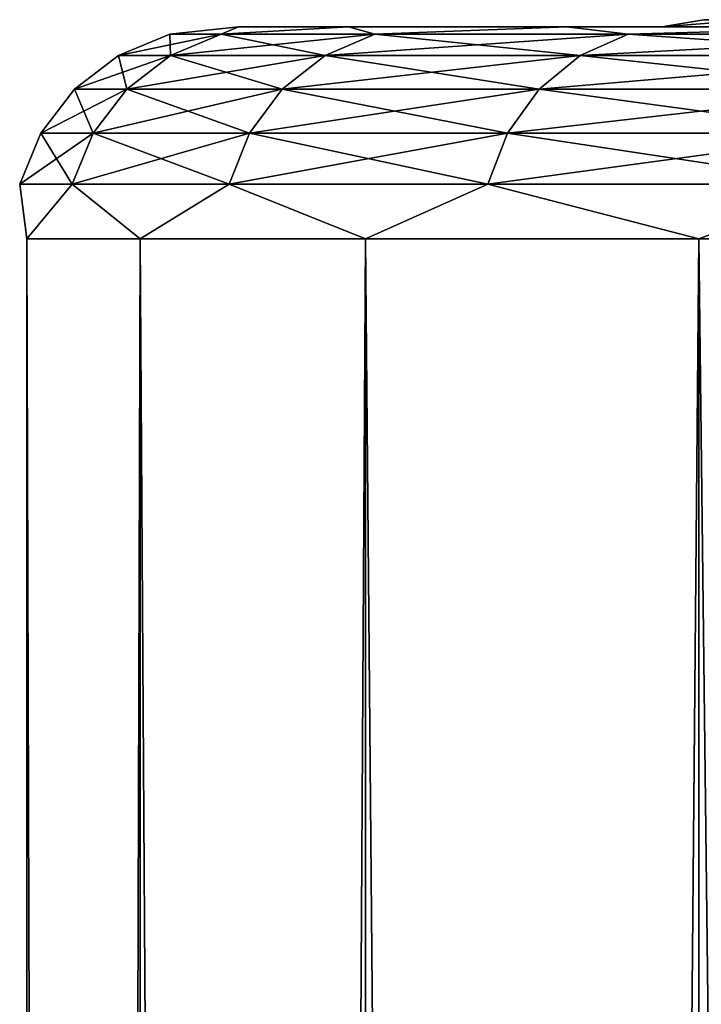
# Model space of a CAD drawing. Header units: metres. Extents: x -139 to 106, y -189 to 40.
# Tile 122 of 256: x -16.98 to -15.38, y -103.41 to -101.09. Entities that reach past the tile are written whole.
import ezdxf

# ---------------------------------------------------------------- set-up
doc = ezdxf.new("R2010")
doc.units = ezdxf.units.M
doc.layers.add('solid_153_ABGANG1_SW0003', color=7, linetype='CONTINUOUS')

msp = doc.modelspace()

# ---------------------------------------------------------------- linework, layer by layer
at = {"layer": 'solid_153_ABGANG1_SW0003'}
for points in [[(-15.258522, -101.091171, 68.435173), (-15.225349, -101.108208, 67.38295), (-15.469403, -101.108208, 69.314484)], [(-15.37059, -101.091171, 70.287895), (-15.469403, -101.108208, 69.314484), (-15.469398, -101.108208, 71.261375)], [(-15.37059, -101.091171, 70.287895), (-15.258522, -101.091171, 68.435173), (-15.469403, -101.108208, 69.314484)], [(-15.258522, -101.091171, 72.14061), (-15.469398, -101.108208, 71.261375), (-15.225336, -101.108208, 73.192902)], [(-15.258522, -101.091171, 72.14061), (-15.37059, -101.091171, 70.287895), (-15.469398, -101.108208, 71.261375)], [(-16.62941, -101.125244, 70.287895), (-16.467497, -101.108208, 71.323029), (-16.467493, -101.108208, 69.252708)], [(-16.508162, -101.125244, 72.292343), (-16.467497, -101.108208, 71.323029), (-16.62941, -101.125244, 70.287895)], [(-16.62941, -101.125244, 70.287895), (-16.467493, -101.108208, 69.252708), (-16.508162, -101.125244, 68.28344)], [(-16.508162, -101.125244, 72.292343), (-16.208221, -101.108208, 73.377159), (-16.467497, -101.108208, 71.323029)], [(-16.146189, -101.125244, 74.26757), (-16.208221, -101.108208, 73.377159), (-16.508162, -101.125244, 72.292343)], [(-16.508162, -101.125244, 68.28344), (-16.467493, -101.108208, 69.252708), (-16.208212, -101.108208, 67.198578)], [(-16.508162, -101.125244, 68.28344), (-16.208212, -101.108208, 67.198578), (-16.146189, -101.125244, 66.308212)], [(-16.467493, -101.108208, 69.252708), (-16.467497, -101.108208, 71.323029), (-16.208221, -101.108208, 73.377159)], [(-16.208212, -101.108208, 67.198578), (-16.467493, -101.108208, 69.252708), (-16.208221, -101.108208, 73.377159)], [(-16.208212, -101.108208, 67.198578), (-16.208221, -101.108208, 73.377159), (-15.693652, -101.108208, 75.382919)], [(-16.146189, -101.125244, 74.26757), (-15.693652, -101.108208, 75.382919), (-16.208221, -101.108208, 73.377159)], [(-15.693636, -101.108208, 65.192818), (-16.208212, -101.108208, 67.198578), (-15.693652, -101.108208, 75.382919)], [(-16.146189, -101.125244, 66.308212), (-16.208212, -101.108208, 67.198578), (-15.693636, -101.108208, 65.192818)], [(-15.548768, -101.125244, 76.184761), (-15.693652, -101.108208, 75.382919), (-16.146189, -101.125244, 74.26757)], [(-16.146189, -101.125244, 66.308212), (-15.693636, -101.108208, 65.192818), (-15.548768, -101.125244, 64.391022)], [(-15.469398, -101.108208, 71.261375), (-15.693652, -101.108208, 75.382919), (-14.931727, -101.108208, 77.308823)], [(-15.548768, -101.125244, 76.184761), (-14.931727, -101.108208, 77.308823), (-15.693652, -101.108208, 75.382919)], [(-15.469398, -101.108208, 71.261375), (-15.693636, -101.108208, 65.192818), (-15.693652, -101.108208, 75.382919)], [(-15.225349, -101.108208, 67.38295), (-14.931705, -101.108208, 63.266914), (-15.693636, -101.108208, 65.192818)], [(-15.548768, -101.125244, 64.391022), (-15.693636, -101.108208, 65.192818), (-14.931705, -101.108208, 63.266914)], [(-15.469403, -101.108208, 69.314484), (-15.225349, -101.108208, 67.38295), (-15.693636, -101.108208, 65.192818)], [(-15.469398, -101.108208, 71.261375), (-15.469403, -101.108208, 69.314484), (-15.693636, -101.108208, 65.192818)], [(-14.724611, -101.125244, 78.015968), (-14.931727, -101.108208, 77.308823), (-15.548768, -101.125244, 76.184761)], [(-15.548768, -101.125244, 64.391022), (-14.931705, -101.108208, 63.266914), (-14.724611, -101.125244, 62.559822)], [(-15.225336, -101.108208, 73.192902), (-15.469398, -101.108208, 71.261375), (-14.931727, -101.108208, 77.308823)], [(-16.508162, -101.125244, 68.28344), (-16.627987, -101.175262, 68.26889), (-16.750113, -101.175262, 70.287895)], [(-16.62941, -101.125244, 70.287895), (-16.750113, -101.175262, 70.287895), (-16.627987, -101.175262, 72.306892)], [(-16.62941, -101.125244, 70.287895), (-16.508162, -101.125244, 68.28344), (-16.750113, -101.175262, 70.287895)], [(-16.508162, -101.125244, 72.292343), (-16.62941, -101.125244, 70.287895), (-16.627987, -101.175262, 72.306892)], [(-16.146189, -101.125244, 66.308212), (-16.263386, -101.175262, 66.279327), (-16.627987, -101.175262, 68.26889)], [(-16.508162, -101.125244, 68.28344), (-16.146189, -101.125244, 66.308212), (-16.627987, -101.175262, 68.26889)], [(-16.508162, -101.125244, 72.292343), (-16.627987, -101.175262, 72.306892), (-16.263386, -101.175262, 74.296455)], [(-16.146189, -101.125244, 74.26757), (-16.508162, -101.125244, 72.292343), (-16.263386, -101.175262, 74.296455)], [(-15.548768, -101.125244, 64.391022), (-15.661628, -101.175262, 64.348221), (-16.263386, -101.175262, 66.279327)], [(-16.146189, -101.125244, 66.308212), (-15.548768, -101.125244, 64.391022), (-16.263386, -101.175262, 66.279327)], [(-16.146189, -101.125244, 74.26757), (-16.263386, -101.175262, 74.296455), (-15.661628, -101.175262, 76.227562)], [(-15.548768, -101.125244, 76.184761), (-16.146189, -101.125244, 74.26757), (-15.661628, -101.175262, 76.227562)], [(-14.724611, -101.125244, 62.559822), (-14.831489, -101.175262, 62.503727), (-15.661628, -101.175262, 64.348221)], [(-15.548768, -101.125244, 64.391022), (-14.724611, -101.125244, 62.559822), (-15.661628, -101.175262, 64.348221)], [(-15.548768, -101.125244, 76.184761), (-15.661628, -101.175262, 76.227562), (-14.831489, -101.175262, 78.07206)], [(-14.724611, -101.125244, 78.015968), (-15.548768, -101.125244, 76.184761), (-14.831489, -101.175262, 78.07206)], [(-16.627987, -101.175262, 68.26889), (-16.730856, -101.254845, 68.256401), (-16.853739, -101.254845, 70.287895)], [(-16.750113, -101.175262, 70.287895), (-16.853739, -101.254845, 70.287895), (-16.730856, -101.254845, 72.319389)], [(-16.750113, -101.175262, 70.287895), (-16.627987, -101.175262, 68.26889), (-16.853739, -101.254845, 70.287895)], [(-16.627987, -101.175262, 72.306892), (-16.750113, -101.175262, 70.287895), (-16.730856, -101.254845, 72.319389)], [(-16.263386, -101.175262, 66.279327), (-16.364, -101.254845, 66.254532), (-16.730856, -101.254845, 68.256401)], [(-16.627987, -101.175262, 68.26889), (-16.263386, -101.175262, 66.279327), (-16.730856, -101.254845, 68.256401)], [(-16.627987, -101.175262, 72.306892), (-16.730856, -101.254845, 72.319389), (-16.364, -101.254845, 74.321259)], [(-16.263386, -101.175262, 74.296455), (-16.627987, -101.175262, 72.306892), (-16.364, -101.254845, 74.321259)], [(-15.661628, -101.175262, 64.348221), (-15.758519, -101.254845, 64.311478), (-16.364, -101.254845, 66.254532)], [(-16.263386, -101.175262, 66.279327), (-15.661628, -101.175262, 64.348221), (-16.364, -101.254845, 66.254532)], [(-16.263386, -101.175262, 74.296455), (-16.364, -101.254845, 74.321259), (-15.758519, -101.254845, 76.264313)], [(-15.661628, -101.175262, 76.227562), (-16.263386, -101.175262, 74.296455), (-15.758519, -101.254845, 76.264313)], [(-14.831489, -101.175262, 62.503727), (-14.923244, -101.254845, 62.45557), (-15.758519, -101.254845, 64.311478)], [(-15.661628, -101.175262, 64.348221), (-14.831489, -101.175262, 62.503727), (-15.758519, -101.254845, 64.311478)], [(-15.661628, -101.175262, 76.227562), (-15.758519, -101.254845, 76.264313), (-14.923244, -101.254845, 78.120216)], [(-14.831489, -101.175262, 78.07206), (-15.661628, -101.175262, 76.227562), (-14.923244, -101.254845, 78.120216)], [(-16.730856, -101.254845, 68.256401), (-16.809748, -101.358551, 68.246819), (-16.933208, -101.358551, 70.287895)], [(-16.853739, -101.254845, 70.287895), (-16.933208, -101.358551, 70.287895), (-16.809748, -101.358551, 72.328964)], [(-16.853739, -101.254845, 70.287895), (-16.730856, -101.254845, 68.256401), (-16.933208, -101.358551, 70.287895)], [(-16.730856, -101.254845, 72.319389), (-16.853739, -101.254845, 70.287895), (-16.809748, -101.358551, 72.328964)], [(-16.364, -101.254845, 66.254532), (-16.44116, -101.358551, 66.235512), (-16.809748, -101.358551, 68.246819)], [(-16.730856, -101.254845, 68.256401), (-16.364, -101.254845, 66.254532), (-16.809748, -101.358551, 68.246819)], [(-16.730856, -101.254845, 72.319389), (-16.809748, -101.358551, 72.328964), (-16.44116, -101.358551, 74.340279)], [(-16.364, -101.254845, 74.321259), (-16.730856, -101.254845, 72.319389), (-16.44116, -101.358551, 74.340279)], [(-15.758519, -101.254845, 64.311478), (-15.832826, -101.358551, 64.283295), (-16.44116, -101.358551, 66.235512)], [(-16.364, -101.254845, 66.254532), (-15.758519, -101.254845, 64.311478), (-16.44116, -101.358551, 66.235512)], [(-16.364, -101.254845, 74.321259), (-16.44116, -101.358551, 74.340279), (-15.832826, -101.358551, 76.292488)], [(-15.758519, -101.254845, 76.264313), (-16.364, -101.254845, 74.321259), (-15.832826, -101.358551, 76.292488)], [(-14.923244, -101.254845, 62.45557), (-14.993612, -101.358551, 62.41864), (-15.832826, -101.358551, 64.283295)], [(-15.758519, -101.254845, 64.311478), (-14.923244, -101.254845, 62.45557), (-15.832826, -101.358551, 64.283295)], [(-15.758519, -101.254845, 76.264313), (-15.832826, -101.358551, 76.292488), (-14.993612, -101.358551, 78.15715)], [(-14.923244, -101.254845, 78.120216), (-15.758519, -101.254845, 76.264313), (-14.993612, -101.358551, 78.15715)], [(-16.809748, -101.358551, 68.246819), (-16.859272, -101.479309, 68.240807), (-16.983099, -101.479309, 70.287895)], [(-16.933208, -101.358551, 70.287895), (-16.983099, -101.479309, 70.287895), (-16.859272, -101.479309, 72.334976)], [(-16.933208, -101.358551, 70.287895), (-16.809748, -101.358551, 68.246819), (-16.983099, -101.479309, 70.287895)], [(-16.809748, -101.358551, 72.328964), (-16.933208, -101.358551, 70.287895), (-16.859272, -101.479309, 72.334976)], [(-16.44116, -101.358551, 66.235512), (-16.489601, -101.479309, 66.223572), (-16.859272, -101.479309, 68.240807)], [(-16.809748, -101.358551, 68.246819), (-16.44116, -101.358551, 66.235512), (-16.859272, -101.479309, 68.240807)], [(-16.809748, -101.358551, 72.328964), (-16.859272, -101.479309, 72.334976), (-16.489601, -101.479309, 74.352211)], [(-16.44116, -101.358551, 74.340279), (-16.809748, -101.358551, 72.328964), (-16.489601, -101.479309, 74.352211)], [(-15.832826, -101.358551, 64.283295), (-15.879473, -101.479309, 64.265602), (-16.489601, -101.479309, 66.223572)], [(-16.44116, -101.358551, 66.235512), (-15.832826, -101.358551, 64.283295), (-16.489601, -101.479309, 66.223572)], [(-16.44116, -101.358551, 74.340279), (-16.489601, -101.479309, 74.352211), (-15.879473, -101.479309, 76.310181)], [(-15.832826, -101.358551, 76.292488), (-16.44116, -101.358551, 74.340279), (-15.879473, -101.479309, 76.310181)], [(-14.993612, -101.358551, 62.41864), (-15.037786, -101.479309, 62.395454), (-15.879473, -101.479309, 64.265602)], [(-15.832826, -101.358551, 64.283295), (-14.993612, -101.358551, 62.41864), (-15.879473, -101.479309, 64.265602)], [(-15.832826, -101.358551, 76.292488), (-15.879473, -101.479309, 76.310181), (-15.037786, -101.479309, 78.180328)], [(-14.993612, -101.358551, 78.15715), (-15.832826, -101.358551, 76.292488), (-15.037786, -101.479309, 78.180328)], [(-16.983099, -101.479309, 70.287895), (-16.966454, -101.608208, 69.220444), (-16.966454, -101.608208, 71.355339)], [(-16.983099, -101.479309, 70.287895), (-16.859272, -101.479309, 68.240807), (-16.966454, -101.608208, 69.220444)], [(-16.859272, -101.479309, 72.334976), (-16.983099, -101.479309, 70.287895), (-16.966454, -101.608208, 71.355339)], [(-16.859272, -101.479309, 68.240807), (-16.698879, -101.608208, 67.102386), (-16.966454, -101.608208, 69.220444)], [(-16.859272, -101.479309, 72.334976), (-16.966454, -101.608208, 71.355339), (-16.698879, -101.608208, 73.473396)], [(-16.859272, -101.479309, 68.240807), (-16.489601, -101.479309, 66.223572), (-16.698879, -101.608208, 67.102386)], [(-16.489601, -101.479309, 74.352211), (-16.859272, -101.479309, 72.334976), (-16.698879, -101.608208, 73.473396)], [(-16.489601, -101.479309, 66.223572), (-16.16795, -101.608208, 65.034569), (-16.698879, -101.608208, 67.102386)], [(-16.489601, -101.479309, 74.352211), (-16.698879, -101.608208, 73.473396), (-16.16795, -101.608208, 75.541214)], [(-16.489601, -101.479309, 66.223572), (-15.879473, -101.479309, 64.265602), (-16.16795, -101.608208, 65.034569)], [(-15.879473, -101.479309, 76.310181), (-16.489601, -101.479309, 74.352211), (-16.16795, -101.608208, 75.541214)], [(-15.879473, -101.479309, 64.265602), (-15.382045, -101.608208, 63.049614), (-16.16795, -101.608208, 65.034569)], [(-15.879473, -101.479309, 76.310181), (-16.16795, -101.608208, 75.541214), (-15.382045, -101.608208, 77.526176)], [(-15.879473, -101.479309, 64.265602), (-15.037786, -101.479309, 62.395454), (-15.382045, -101.608208, 63.049614)], [(-15.037786, -101.479309, 78.180328), (-15.879473, -101.479309, 76.310181), (-15.382045, -101.608208, 77.526176)], [(-15.037786, -101.479309, 62.395454), (-14.353557, -101.608208, 61.17881), (-15.382045, -101.608208, 63.049614)], [(-15.037786, -101.479309, 78.180328), (-15.382045, -101.608208, 77.526176), (-14.353557, -101.608208, 79.39698)], [(-16.966454, -188.408203, 69.220451), (-16.966454, -101.608208, 69.220444), (-16.698879, -101.608208, 67.102386)], [(-16.698879, -188.408203, 67.102386), (-16.966454, -188.408203, 69.220451), (-16.698879, -101.608208, 67.102386)], [(-16.966454, -188.408203, 71.355339), (-16.966454, -101.608208, 71.355339), (-16.966454, -101.608208, 69.220444)], [(-16.966454, -188.408203, 69.220451), (-16.966454, -188.408203, 71.355339), (-16.966454, -101.608208, 69.220444)], [(-16.698879, -188.408203, 73.473396), (-16.698879, -101.608208, 73.473396), (-16.966454, -101.608208, 71.355339)], [(-16.966454, -188.408203, 71.355339), (-16.698879, -188.408203, 73.473396), (-16.966454, -101.608208, 71.355339)], [(-16.698879, -188.408203, 67.102386), (-16.698879, -101.608208, 67.102386), (-16.16795, -101.608208, 65.034569)], [(-16.16795, -188.408203, 65.034569), (-16.698879, -188.408203, 67.102386), (-16.16795, -101.608208, 65.034569)], [(-16.16795, -188.408203, 75.541214), (-16.16795, -101.608208, 75.541214), (-16.698879, -101.608208, 73.473396)], [(-16.698879, -188.408203, 73.473396), (-16.16795, -188.408203, 75.541214), (-16.698879, -101.608208, 73.473396)], [(-16.16795, -188.408203, 65.034569), (-16.16795, -101.608208, 65.034569), (-15.382045, -101.608208, 63.049614)], [(-15.382045, -188.408203, 63.049614), (-16.16795, -188.408203, 65.034569), (-15.382045, -101.608208, 63.049614)], [(-15.382045, -188.408203, 77.526176), (-15.382045, -101.608208, 77.526176), (-16.16795, -101.608208, 75.541214)], [(-16.16795, -188.408203, 75.541214), (-15.382045, -188.408203, 77.526176), (-16.16795, -101.608208, 75.541214)], [(-15.382045, -188.408203, 63.049614), (-15.382045, -101.608208, 63.049614), (-14.353557, -101.608208, 61.17881)], [(-14.353557, -188.408203, 61.17881), (-15.382045, -188.408203, 63.049614), (-14.353557, -101.608208, 61.17881)], [(-14.353557, -188.408203, 79.39698), (-14.353557, -101.608208, 79.39698), (-15.382045, -101.608208, 77.526176)], [(-15.382045, -188.408203, 77.526176), (-14.353557, -188.408203, 79.39698), (-15.382045, -101.608208, 77.526176)]]:
    msp.add_3dface(points, dxfattribs=at)

doc.saveas('drawing.dxf')
